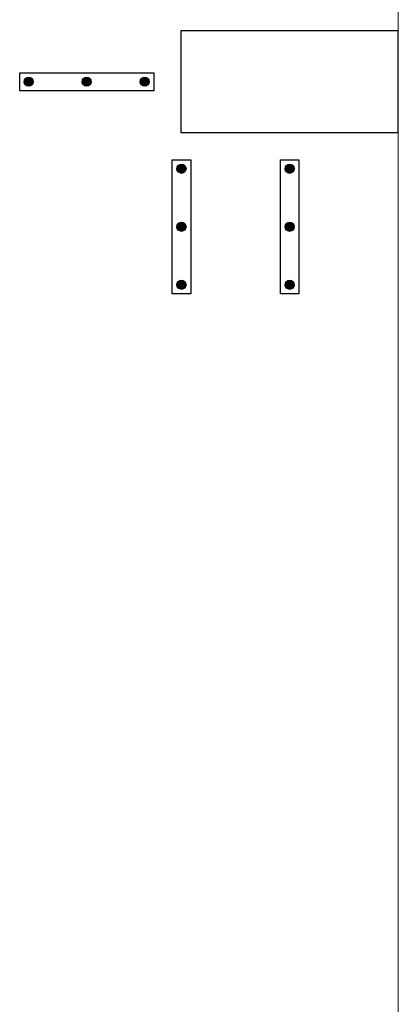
# Model space of a CAD drawing. Header units: millimetres. Extents: x 337 to 526, y -381 to -65.
# Tile 29 of 104: x 379.82 to 380.87, y -337.96 to -335.24. Entities that reach past the tile are written whole.
import ezdxf

# ---------------------------------------------------------------- set-up
doc = ezdxf.new("R2010")
doc.units = ezdxf.units.MM
doc.header["$MEASUREMENT"] = 0
for name, color, linetype, lineweight in [('DT-Armadura positiva', 7, 'Continuous', 30), ('FO-Pilares', 152, 'Continuous', 30), ('FO-Vigas', 1, 'Continuous', 20)]:
    doc.layers.add(name, color=color, linetype=linetype, lineweight=lineweight)

msp = doc.modelspace()

# ---------------------------------------------------------------- hatches: boundary and pattern name
at = {"layer": 'DT-Armadura positiva', "linetype": 'Continuous', "ltscale": 0.2}
for points in [[(379.8599, -335.4108), (379.8599, -335.4097), (379.8597, -335.4086), (379.8595, -335.4076), (379.8592, -335.4065), (379.8588, -335.4055), (379.8582, -335.4045), (379.8577, -335.4036), (379.857, -335.4027), (379.8562, -335.4019), (379.8554, -335.4012), (379.8546, -335.4005), (379.8536, -335.3999), (379.8527, -335.3994), (379.8516, -335.399), (379.8506, -335.3987), (379.8495, -335.3984), (379.8484, -335.3983), (379.8473, -335.3982), (379.8462, -335.3983), (379.8451, -335.3984), (379.8441, -335.3987), (379.843, -335.399), (379.842, -335.3994), (379.841, -335.3999), (379.8401, -335.4005), (379.8392, -335.4012), (379.8384, -335.4019), (379.8377, -335.4027), (379.837, -335.4036), (379.8364, -335.4045), (379.8359, -335.4055), (379.8355, -335.4065), (379.8352, -335.4076), (379.8349, -335.4086), (379.8348, -335.4097), (379.8347, -335.4108), (379.8348, -335.4119), (379.8349, -335.413), (379.8352, -335.4141), (379.8355, -335.4151), (379.8359, -335.4162), (379.8364, -335.4171), (379.837, -335.4181), (379.8377, -335.4189), (379.8384, -335.4197), (379.8392, -335.4205), (379.8401, -335.4212), (379.841, -335.4217), (379.842, -335.4223), (379.843, -335.4227), (379.8441, -335.423), (379.8451, -335.4232), (379.8462, -335.4234), (379.8473, -335.4234), (379.8484, -335.4234), (379.8495, -335.4232), (379.8506, -335.423), (379.8516, -335.4227), (379.8527, -335.4223), (379.8536, -335.4217), (379.8546, -335.4212), (379.8554, -335.4205), (379.8562, -335.4197), (379.857, -335.4189), (379.8577, -335.4181), (379.8582, -335.4171), (379.8588, -335.4162), (379.8592, -335.4151), (379.8595, -335.4141), (379.8597, -335.413), (379.8599, -335.4119)], [(380.0199, -335.4108), (380.0199, -335.4097), (380.0197, -335.4086), (380.0195, -335.4076), (380.0192, -335.4065), (380.0188, -335.4055), (380.0182, -335.4045), (380.0177, -335.4036), (380.017, -335.4027), (380.0162, -335.4019), (380.0154, -335.4012), (380.0146, -335.4005), (380.0136, -335.3999), (380.0127, -335.3994), (380.0116, -335.399), (380.0106, -335.3987), (380.0095, -335.3984), (380.0084, -335.3983), (380.0073, -335.3982), (380.0062, -335.3983), (380.0051, -335.3984), (380.0041, -335.3987), (380.003, -335.399), (380.002, -335.3994), (380.001, -335.3999), (380.0001, -335.4005), (379.9992, -335.4012), (379.9984, -335.4019), (379.9977, -335.4027), (379.997, -335.4036), (379.9964, -335.4045), (379.9959, -335.4055), (379.9955, -335.4065), (379.9952, -335.4076), (379.9949, -335.4086), (379.9948, -335.4097), (379.9947, -335.4108), (379.9948, -335.4119), (379.9949, -335.413), (379.9952, -335.4141), (379.9955, -335.4151), (379.9959, -335.4162), (379.9964, -335.4171), (379.997, -335.4181), (379.9977, -335.4189), (379.9984, -335.4197), (379.9992, -335.4205), (380.0001, -335.4212), (380.001, -335.4217), (380.002, -335.4223), (380.003, -335.4227), (380.0041, -335.423), (380.0051, -335.4232), (380.0062, -335.4234), (380.0073, -335.4234), (380.0084, -335.4234), (380.0095, -335.4232), (380.0106, -335.423), (380.0116, -335.4227), (380.0127, -335.4223), (380.0136, -335.4217), (380.0146, -335.4212), (380.0154, -335.4205), (380.0162, -335.4197), (380.017, -335.4189), (380.0177, -335.4181), (380.0182, -335.4171), (380.0188, -335.4162), (380.0192, -335.4151), (380.0195, -335.4141), (380.0197, -335.413), (380.0199, -335.4119)], [(380.1799, -335.4108), (380.1799, -335.4097), (380.1797, -335.4086), (380.1795, -335.4076), (380.1792, -335.4065), (380.1788, -335.4055), (380.1782, -335.4045), (380.1777, -335.4036), (380.177, -335.4027), (380.1762, -335.4019), (380.1754, -335.4012), (380.1746, -335.4005), (380.1736, -335.3999), (380.1727, -335.3994), (380.1716, -335.399), (380.1706, -335.3987), (380.1695, -335.3984), (380.1684, -335.3983), (380.1673, -335.3982), (380.1662, -335.3983), (380.1651, -335.3984), (380.1641, -335.3987), (380.163, -335.399), (380.162, -335.3994), (380.161, -335.3999), (380.1601, -335.4005), (380.1592, -335.4012), (380.1584, -335.4019), (380.1577, -335.4027), (380.157, -335.4036), (380.1564, -335.4045), (380.1559, -335.4055), (380.1555, -335.4065), (380.1552, -335.4076), (380.1549, -335.4086), (380.1548, -335.4097), (380.1547, -335.4108), (380.1548, -335.4119), (380.1549, -335.413), (380.1552, -335.4141), (380.1555, -335.4151), (380.1559, -335.4162), (380.1564, -335.4171), (380.157, -335.4181), (380.1577, -335.4189), (380.1584, -335.4197), (380.1592, -335.4205), (380.1601, -335.4212), (380.161, -335.4217), (380.162, -335.4223), (380.163, -335.4227), (380.1641, -335.423), (380.1651, -335.4232), (380.1662, -335.4234), (380.1673, -335.4234), (380.1684, -335.4234), (380.1695, -335.4232), (380.1706, -335.423), (380.1716, -335.4227), (380.1727, -335.4223), (380.1736, -335.4217), (380.1746, -335.4212), (380.1754, -335.4205), (380.1762, -335.4197), (380.177, -335.4189), (380.1777, -335.4181), (380.1782, -335.4171), (380.1788, -335.4162), (380.1792, -335.4151), (380.1795, -335.4141), (380.1797, -335.413), (380.1799, -335.4119)], [(380.2814, -335.6508), (380.2813, -335.6497), (380.2812, -335.6486), (380.281, -335.6476), (380.2806, -335.6465), (380.2802, -335.6455), (380.2797, -335.6445), (380.2791, -335.6436), (380.2784, -335.6427), (380.2777, -335.6419), (380.2769, -335.6412), (380.276, -335.6405), (380.2751, -335.6399), (380.2741, -335.6394), (380.2731, -335.639), (380.2721, -335.6387), (380.271, -335.6384), (380.2699, -335.6383), (380.2688, -335.6382), (380.2677, -335.6383), (380.2666, -335.6384), (380.2655, -335.6387), (380.2645, -335.639), (380.2635, -335.6394), (380.2625, -335.6399), (380.2616, -335.6405), (380.2607, -335.6412), (380.2599, -335.6419), (380.2591, -335.6427), (380.2585, -335.6436), (380.2579, -335.6445), (380.2574, -335.6455), (380.257, -335.6465), (380.2566, -335.6476), (380.2564, -335.6486), (380.2562, -335.6497), (380.2562, -335.6508), (380.2562, -335.6519), (380.2564, -335.653), (380.2566, -335.6541), (380.257, -335.6551), (380.2574, -335.6562), (380.2579, -335.6571), (380.2585, -335.6581), (380.2591, -335.6589), (380.2599, -335.6597), (380.2607, -335.6605), (380.2616, -335.6612), (380.2625, -335.6617), (380.2635, -335.6623), (380.2645, -335.6627), (380.2655, -335.663), (380.2666, -335.6632), (380.2677, -335.6634), (380.2688, -335.6634), (380.2699, -335.6634), (380.271, -335.6632), (380.2721, -335.663), (380.2731, -335.6627), (380.2741, -335.6623), (380.2751, -335.6617), (380.276, -335.6612), (380.2769, -335.6605), (380.2777, -335.6597), (380.2784, -335.6589), (380.2791, -335.6581), (380.2797, -335.6571), (380.2802, -335.6562), (380.2806, -335.6551), (380.281, -335.6541), (380.2812, -335.653), (380.2813, -335.6519)], [(380.5799, -335.6508), (380.5799, -335.6497), (380.5797, -335.6486), (380.5795, -335.6476), (380.5792, -335.6465), (380.5788, -335.6455), (380.5782, -335.6445), (380.5777, -335.6436), (380.577, -335.6427), (380.5762, -335.6419), (380.5754, -335.6412), (380.5746, -335.6405), (380.5736, -335.6399), (380.5727, -335.6394), (380.5716, -335.639), (380.5706, -335.6387), (380.5695, -335.6384), (380.5684, -335.6383), (380.5673, -335.6382), (380.5662, -335.6383), (380.5651, -335.6384), (380.5641, -335.6387), (380.563, -335.639), (380.562, -335.6394), (380.561, -335.6399), (380.5601, -335.6405), (380.5592, -335.6412), (380.5584, -335.6419), (380.5577, -335.6427), (380.557, -335.6436), (380.5564, -335.6445), (380.5559, -335.6455), (380.5555, -335.6465), (380.5552, -335.6476), (380.5549, -335.6486), (380.5548, -335.6497), (380.5547, -335.6508), (380.5548, -335.6519), (380.5549, -335.653), (380.5552, -335.6541), (380.5555, -335.6551), (380.5559, -335.6562), (380.5564, -335.6571), (380.557, -335.6581), (380.5577, -335.6589), (380.5584, -335.6597), (380.5592, -335.6605), (380.5601, -335.6612), (380.561, -335.6617), (380.562, -335.6623), (380.563, -335.6627), (380.5641, -335.663), (380.5651, -335.6632), (380.5662, -335.6634), (380.5673, -335.6634), (380.5684, -335.6634), (380.5695, -335.6632), (380.5706, -335.663), (380.5716, -335.6627), (380.5727, -335.6623), (380.5736, -335.6617), (380.5746, -335.6612), (380.5754, -335.6605), (380.5762, -335.6597), (380.577, -335.6589), (380.5777, -335.6581), (380.5782, -335.6571), (380.5788, -335.6562), (380.5792, -335.6551), (380.5795, -335.6541), (380.5797, -335.653), (380.5799, -335.6519)], [(380.2814, -335.8108), (380.2813, -335.8097), (380.2812, -335.8086), (380.281, -335.8076), (380.2806, -335.8065), (380.2802, -335.8055), (380.2797, -335.8045), (380.2791, -335.8036), (380.2784, -335.8027), (380.2777, -335.8019), (380.2769, -335.8012), (380.276, -335.8005), (380.2751, -335.7999), (380.2741, -335.7994), (380.2731, -335.799), (380.2721, -335.7987), (380.271, -335.7984), (380.2699, -335.7983), (380.2688, -335.7982), (380.2677, -335.7983), (380.2666, -335.7984), (380.2655, -335.7987), (380.2645, -335.799), (380.2635, -335.7994), (380.2625, -335.7999), (380.2616, -335.8005), (380.2607, -335.8012), (380.2599, -335.8019), (380.2591, -335.8027), (380.2585, -335.8036), (380.2579, -335.8045), (380.2574, -335.8055), (380.257, -335.8065), (380.2566, -335.8076), (380.2564, -335.8086), (380.2562, -335.8097), (380.2562, -335.8108), (380.2562, -335.8119), (380.2564, -335.813), (380.2566, -335.8141), (380.257, -335.8151), (380.2574, -335.8162), (380.2579, -335.8171), (380.2585, -335.8181), (380.2591, -335.8189), (380.2599, -335.8197), (380.2607, -335.8205), (380.2616, -335.8212), (380.2625, -335.8217), (380.2635, -335.8223), (380.2645, -335.8227), (380.2655, -335.823), (380.2666, -335.8232), (380.2677, -335.8234), (380.2688, -335.8234), (380.2699, -335.8234), (380.271, -335.8232), (380.2721, -335.823), (380.2731, -335.8227), (380.2741, -335.8223), (380.2751, -335.8217), (380.276, -335.8212), (380.2769, -335.8205), (380.2777, -335.8197), (380.2784, -335.8189), (380.2791, -335.8181), (380.2797, -335.8171), (380.2802, -335.8162), (380.2806, -335.8151), (380.281, -335.8141), (380.2812, -335.813), (380.2813, -335.8119)], [(380.5799, -335.8108), (380.5799, -335.8097), (380.5797, -335.8086), (380.5795, -335.8076), (380.5792, -335.8065), (380.5788, -335.8055), (380.5782, -335.8045), (380.5777, -335.8036), (380.577, -335.8027), (380.5762, -335.8019), (380.5754, -335.8012), (380.5746, -335.8005), (380.5736, -335.7999), (380.5727, -335.7994), (380.5716, -335.799), (380.5706, -335.7987), (380.5695, -335.7984), (380.5684, -335.7983), (380.5673, -335.7982), (380.5662, -335.7983), (380.5651, -335.7984), (380.5641, -335.7987), (380.563, -335.799), (380.562, -335.7994), (380.561, -335.7999), (380.5601, -335.8005), (380.5592, -335.8012), (380.5584, -335.8019), (380.5577, -335.8027), (380.557, -335.8036), (380.5564, -335.8045), (380.5559, -335.8055), (380.5555, -335.8065), (380.5552, -335.8076), (380.5549, -335.8086), (380.5548, -335.8097), (380.5547, -335.8108), (380.5548, -335.8119), (380.5549, -335.813), (380.5552, -335.8141), (380.5555, -335.8151), (380.5559, -335.8162), (380.5564, -335.8171), (380.557, -335.8181), (380.5577, -335.8189), (380.5584, -335.8197), (380.5592, -335.8205), (380.5601, -335.8212), (380.561, -335.8217), (380.562, -335.8223), (380.563, -335.8227), (380.5641, -335.823), (380.5651, -335.8232), (380.5662, -335.8234), (380.5673, -335.8234), (380.5684, -335.8234), (380.5695, -335.8232), (380.5706, -335.823), (380.5716, -335.8227), (380.5727, -335.8223), (380.5736, -335.8217), (380.5746, -335.8212), (380.5754, -335.8205), (380.5762, -335.8197), (380.577, -335.8189), (380.5777, -335.8181), (380.5782, -335.8171), (380.5788, -335.8162), (380.5792, -335.8151), (380.5795, -335.8141), (380.5797, -335.813), (380.5799, -335.8119)], [(380.2814, -335.9708), (380.2813, -335.9697), (380.2812, -335.9686), (380.281, -335.9676), (380.2806, -335.9665), (380.2802, -335.9655), (380.2797, -335.9645), (380.2791, -335.9636), (380.2784, -335.9627), (380.2777, -335.9619), (380.2769, -335.9612), (380.276, -335.9605), (380.2751, -335.9599), (380.2741, -335.9594), (380.2731, -335.959), (380.2721, -335.9587), (380.271, -335.9584), (380.2699, -335.9583), (380.2688, -335.9582), (380.2677, -335.9583), (380.2666, -335.9584), (380.2655, -335.9587), (380.2645, -335.959), (380.2635, -335.9594), (380.2625, -335.9599), (380.2616, -335.9605), (380.2607, -335.9612), (380.2599, -335.9619), (380.2591, -335.9627), (380.2585, -335.9636), (380.2579, -335.9645), (380.2574, -335.9655), (380.257, -335.9665), (380.2566, -335.9676), (380.2564, -335.9686), (380.2562, -335.9697), (380.2562, -335.9708), (380.2562, -335.9719), (380.2564, -335.973), (380.2566, -335.9741), (380.257, -335.9751), (380.2574, -335.9762), (380.2579, -335.9771), (380.2585, -335.9781), (380.2591, -335.9789), (380.2599, -335.9797), (380.2607, -335.9805), (380.2616, -335.9812), (380.2625, -335.9817), (380.2635, -335.9823), (380.2645, -335.9827), (380.2655, -335.983), (380.2666, -335.9832), (380.2677, -335.9834), (380.2688, -335.9834), (380.2699, -335.9834), (380.271, -335.9832), (380.2721, -335.983), (380.2731, -335.9827), (380.2741, -335.9823), (380.2751, -335.9817), (380.276, -335.9812), (380.2769, -335.9805), (380.2777, -335.9797), (380.2784, -335.9789), (380.2791, -335.9781), (380.2797, -335.9771), (380.2802, -335.9762), (380.2806, -335.9751), (380.281, -335.9741), (380.2812, -335.973), (380.2813, -335.9719)], [(380.5799, -335.9708), (380.5799, -335.9697), (380.5797, -335.9686), (380.5795, -335.9676), (380.5792, -335.9665), (380.5788, -335.9655), (380.5782, -335.9645), (380.5777, -335.9636), (380.577, -335.9627), (380.5762, -335.9619), (380.5754, -335.9612), (380.5746, -335.9605), (380.5736, -335.9599), (380.5727, -335.9594), (380.5716, -335.959), (380.5706, -335.9587), (380.5695, -335.9584), (380.5684, -335.9583), (380.5673, -335.9582), (380.5662, -335.9583), (380.5651, -335.9584), (380.5641, -335.9587), (380.563, -335.959), (380.562, -335.9594), (380.561, -335.9599), (380.5601, -335.9605), (380.5592, -335.9612), (380.5584, -335.9619), (380.5577, -335.9627), (380.557, -335.9636), (380.5564, -335.9645), (380.5559, -335.9655), (380.5555, -335.9665), (380.5552, -335.9676), (380.5549, -335.9686), (380.5548, -335.9697), (380.5547, -335.9708), (380.5548, -335.9719), (380.5549, -335.973), (380.5552, -335.9741), (380.5555, -335.9751), (380.5559, -335.9762), (380.5564, -335.9771), (380.557, -335.9781), (380.5577, -335.9789), (380.5584, -335.9797), (380.5592, -335.9805), (380.5601, -335.9812), (380.561, -335.9817), (380.562, -335.9823), (380.563, -335.9827), (380.5641, -335.983), (380.5651, -335.9832), (380.5662, -335.9834), (380.5673, -335.9834), (380.5684, -335.9834), (380.5695, -335.9832), (380.5706, -335.983), (380.5716, -335.9827), (380.5727, -335.9823), (380.5736, -335.9817), (380.5746, -335.9812), (380.5754, -335.9805), (380.5762, -335.9797), (380.577, -335.9789), (380.5777, -335.9781), (380.5782, -335.9771), (380.5788, -335.9762), (380.5792, -335.9751), (380.5795, -335.9741), (380.5797, -335.973), (380.5799, -335.9719)]]:
    msp.add_hatch(color=256, dxfattribs=at).paths.add_polyline_path(points)

# ---------------------------------------------------------------- linework, layer by layer
at = {"layer": 'DT-Armadura positiva', "linetype": 'Continuous'}
for points in [[(380.1923, -335.386), (380.1923, -335.436), (379.8223, -335.436), (379.8223, -335.386), (380.1923, -335.386)], [(380.2433, -335.626), (380.2943, -335.626), (380.2943, -335.996), (380.2433, -335.996), (380.2433, -335.626)], [(380.5423, -335.626), (380.5923, -335.626), (380.5923, -335.996), (380.5423, -335.996), (380.5423, -335.626)]]:
    msp.add_lwpolyline(points, close=True, dxfattribs=at)
for centre in [(379.8473, -335.4108), (380.0073, -335.4108), (380.1673, -335.4108), (380.2688, -335.6508), (380.5673, -335.6508), (380.2688, -335.8108), (380.5673, -335.8108), (380.2688, -335.9708), (380.5673, -335.9708)]:
    msp.add_circle(centre, 0.0126, dxfattribs=at)
at = {"layer": 'FO-Pilares'}
msp.add_lwpolyline([(380.8673, -335.5508), (380.8673, -335.4108), (380.8673, -335.2708), (380.5673, -335.2708), (380.2673, -335.2708), (380.2673, -335.4108), (380.2673, -335.5508), (380.5673, -335.5508), (380.8673, -335.5508)], close=True, dxfattribs=at)
at = {"layer": 'FO-Vigas'}
for p, q in [((380.8673, -335.2708), (380.8673, -332.0308)), ((380.8673, -340.391), (380.8673, -335.5508))]:
    msp.add_line(p, q, dxfattribs=at)

doc.saveas('drawing.dxf')
